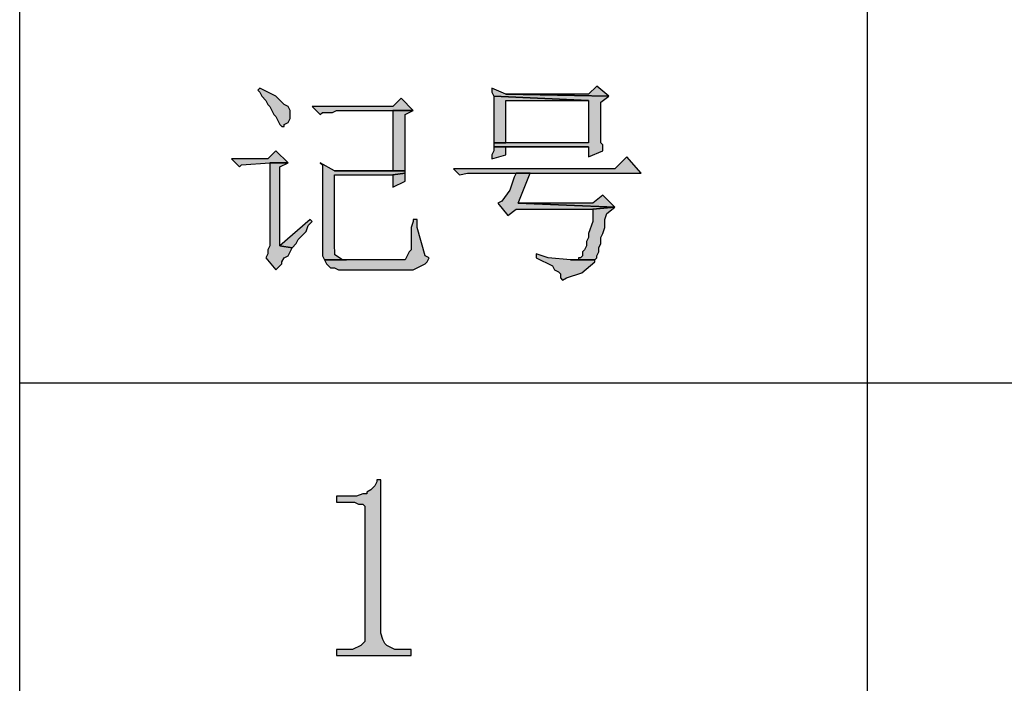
# Model space of a CAD drawing. Header units: millimetres. Extents: x 31236 to 33897, y 9912 to 10933.
# Tile 21 of 47: x 32379.86 to 32392.78, y 10140.52 to 10149.22. Entities that reach past the tile are written whole.
import ezdxf

# ---------------------------------------------------------------- set-up
doc = ezdxf.new("R2010")
doc.units = ezdxf.units.MM
doc.layers.add('Z_entity', color=7, linetype='Continuous')

msp = doc.modelspace()

# ---------------------------------------------------------------- hatches: boundary and pattern name
at = {"layer": 'Z_entity'}
for points in [[(32383.007, 10148.319), (32382.981, 10148.293), (32383.007, 10148.266), (32383.033, 10148.213), (32383.086, 10148.16), (32383.113, 10148.107), (32383.139, 10148.081), (32383.192, 10147.975), (32383.219, 10147.949), (32383.272, 10147.843), (32383.298, 10147.816), (32383.325, 10147.816), (32383.325, 10147.843), (32383.378, 10147.869), (32383.404, 10147.922), (32383.404, 10148.028), (32383.378, 10148.081), (32383.325, 10148.107), (32383.219, 10148.213), (32383.166, 10148.24), (32383.113, 10148.266), (32383.06, 10148.293)], [(32386.052, 10148.319), (32386.052, 10148.266), (32386.078, 10148.213), (32387.322, 10148.16), (32387.322, 10147.604), (32386.078, 10147.604), (32386.078, 10147.551), (32387.322, 10147.551), (32387.322, 10147.419), (32387.508, 10147.498), (32387.508, 10147.578), (32387.481, 10147.604), (32387.481, 10148.134), (32387.587, 10148.213), (32386.237, 10148.24)], [(32387.428, 10148.346), (32387.322, 10148.24), (32386.237, 10148.24), (32387.587, 10148.213)], [(32384.86, 10148.187), (32384.754, 10148.081), (32383.695, 10148.081), (32383.801, 10147.975), (32383.828, 10148.001), (32383.96, 10148.001), (32384.013, 10148.028), (32385.019, 10148.028)], [(32386.078, 10148.213), (32386.078, 10148.16), (32386.078, 10147.657), (32386.078, 10147.604), (32386.237, 10147.604), (32386.237, 10148.16), (32387.322, 10148.16)], [(32385.019, 10148.028), (32384.754, 10148.028), (32384.754, 10147.234), (32383.987, 10147.234), (32384.913, 10147.234), (32384.913, 10147.287), (32384.913, 10147.869), (32384.913, 10147.975)], [(32383.219, 10147.498), (32383.113, 10147.393), (32382.636, 10147.393), (32382.742, 10147.287), (32382.769, 10147.313), (32383.139, 10147.34), (32383.378, 10147.34)], [(32386.078, 10147.551), (32386.078, 10147.498), (32386.052, 10147.446), (32386.052, 10147.393), (32386.237, 10147.446), (32386.237, 10147.551), (32387.322, 10147.551)], [(32387.825, 10147.419), (32387.667, 10147.26), (32385.549, 10147.26), (32385.628, 10147.181), (32385.734, 10147.207), (32388.011, 10147.207)], [(32383.378, 10147.34), (32383.139, 10147.34), (32383.139, 10146.254), (32383.113, 10146.201), (32383.113, 10146.148), (32383.086, 10146.095), (32383.219, 10145.936), (32383.298, 10146.016), (32383.298, 10146.042), (32383.325, 10146.095), (32383.378, 10146.122), (32383.431, 10146.228), (32383.272, 10146.254), (32383.272, 10147.287)], [(32383.801, 10147.34), (32383.828, 10147.313), (32383.828, 10146.122), (32383.854, 10146.069), (32384.145, 10146.069), (32384.092, 10146.069), (32383.992, 10146.135), (32383.987, 10146.281), (32383.987, 10147.181), (32384.754, 10147.181), (32384.913, 10147.207), (32384.913, 10147.234), (32383.987, 10147.234)], [(32384.913, 10147.207), (32384.754, 10147.181), (32384.754, 10147.022), (32384.913, 10147.101), (32384.913, 10147.154)], [(32386.555, 10147.207), (32386.369, 10147.207), (32386.343, 10147.154), (32386.287, 10146.982), (32386.184, 10146.837), (32386.131, 10146.81), (32386.263, 10146.651), (32386.369, 10146.731), (32387.375, 10146.731), (32387.667, 10146.757), (32386.396, 10146.81)], [(32387.508, 10146.916), (32387.375, 10146.81), (32386.396, 10146.81), (32387.667, 10146.757)], [(32387.667, 10146.757), (32387.375, 10146.731), (32387.375, 10146.572), (32387.322, 10146.413), (32387.322, 10146.36), (32387.296, 10146.307), (32387.296, 10146.254), (32387.269, 10146.201), (32387.243, 10146.175), (32387.243, 10146.122), (32387.217, 10146.095), (32387.19, 10146.095), (32387.19, 10146.069), (32387.084, 10146.069), (32387.402, 10146.069), (32387.428, 10146.095), (32387.428, 10146.122), (32387.455, 10146.175), (32387.455, 10146.228), (32387.481, 10146.281), (32387.481, 10146.36), (32387.508, 10146.413), (32387.534, 10146.492), (32387.534, 10146.598), (32387.561, 10146.678)], [(32383.669, 10146.598), (32383.272, 10146.254), (32383.431, 10146.228), (32383.484, 10146.281), (32383.51, 10146.334), (32383.616, 10146.439), (32383.642, 10146.519), (32383.695, 10146.572)], [(32385.072, 10146.598), (32385.019, 10146.598), (32385.019, 10146.572), (32384.993, 10146.492), (32384.993, 10146.201), (32384.966, 10146.175), (32384.913, 10146.069), (32383.854, 10146.069), (32383.881, 10146.016), (32383.934, 10145.963), (32383.987, 10145.963), (32384.04, 10145.936), (32385.019, 10145.936), (32385.178, 10146.016), (32385.204, 10146.042), (32385.231, 10146.095), (32385.178, 10146.122), (32385.072, 10146.492), (32385.072, 10146.545)], [(32386.634, 10146.148), (32386.634, 10146.095), (32386.846, 10145.989), (32386.872, 10145.936), (32386.925, 10145.91), (32386.952, 10145.883), (32386.952, 10145.831), (32386.978, 10145.804), (32387.031, 10145.831), (32387.234, 10145.9), (32387.402, 10146.042), (32387.402, 10146.069), (32387.084, 10146.069), (32386.793, 10146.095), (32386.713, 10146.122)], [(32384.595, 10143.183), (32384.543, 10143.183), (32384.543, 10143.157), (32384.516, 10143.104), (32384.463, 10143.051), (32384.41, 10143.024), (32384.41, 10142.998), (32384.357, 10142.998), (32384.278, 10142.971), (32384.013, 10142.971), (32384.013, 10142.892), (32384.251, 10142.892), (32384.304, 10142.865), (32384.357, 10142.865), (32384.384, 10142.839), (32384.384, 10141.065), (32384.331, 10141.012), (32384.225, 10140.959), (32384.013, 10140.959), (32384.013, 10140.88), (32384.993, 10140.88), (32384.993, 10140.959), (32384.781, 10140.959), (32384.675, 10141.012), (32384.648, 10141.039), (32384.622, 10141.092), (32384.595, 10141.171)]]:
    msp.add_hatch(color=7, dxfattribs=at).paths.add_polyline_path(points)

# ---------------------------------------------------------------- linework, layer by layer
at = {"layer": 'Z_entity', "color": 7}
for p, q in [((32379.856, 10153.164), (32379.856, 10085.123)), ((32390.976, 10153.164), (32390.976, 10085.123)), ((32383.007, 10148.319), (32382.981, 10148.293)), ((32382.981, 10148.293), (32383.007, 10148.266)), ((32383.06, 10148.293), (32383.007, 10148.319)), ((32383.007, 10148.266), (32383.033, 10148.213)), ((32383.113, 10148.266), (32383.06, 10148.293)), ((32383.166, 10148.24), (32383.113, 10148.266)), ((32386.052, 10148.319), (32386.052, 10148.266)), ((32386.237, 10148.24), (32386.052, 10148.319)), ((32386.052, 10148.266), (32386.078, 10148.213)), ((32387.428, 10148.346), (32387.322, 10148.24)), ((32387.587, 10148.213), (32387.428, 10148.346)), ((32383.033, 10148.213), (32383.086, 10148.16)), ((32383.086, 10148.16), (32383.113, 10148.107)), ((32383.219, 10148.213), (32383.166, 10148.24)), ((32383.325, 10148.107), (32383.219, 10148.213)), ((32384.86, 10148.187), (32384.754, 10148.081)), ((32385.019, 10148.028), (32384.86, 10148.187)), ((32386.078, 10148.213), (32387.322, 10148.16)), ((32386.078, 10148.213), (32386.078, 10148.16)), ((32387.322, 10148.16), (32386.078, 10148.213)), ((32386.078, 10148.16), (32386.078, 10147.657)), ((32387.322, 10148.24), (32386.237, 10148.24)), ((32386.237, 10148.24), (32387.587, 10148.213)), ((32387.587, 10148.213), (32386.237, 10148.24)), ((32386.237, 10147.604), (32386.237, 10148.16)), ((32386.237, 10148.16), (32387.322, 10148.16)), ((32387.322, 10148.16), (32387.322, 10147.604)), ((32387.481, 10148.134), (32387.587, 10148.213)), ((32387.481, 10147.604), (32387.481, 10148.134)), ((32383.113, 10148.107), (32383.139, 10148.081)), ((32383.139, 10148.081), (32383.192, 10147.975)), ((32383.378, 10148.081), (32383.325, 10148.107)), ((32383.404, 10148.028), (32383.378, 10148.081)), ((32383.404, 10147.922), (32383.404, 10148.028)), ((32384.754, 10148.081), (32383.695, 10148.081)), ((32383.695, 10148.081), (32383.801, 10147.975)), ((32383.801, 10147.975), (32383.828, 10148.001)), ((32383.828, 10148.001), (32383.96, 10148.001)), ((32383.96, 10148.001), (32384.013, 10148.028)), ((32384.013, 10148.028), (32385.019, 10148.028)), ((32385.019, 10148.028), (32384.754, 10148.028)), ((32384.754, 10148.028), (32384.754, 10147.234)), ((32384.913, 10147.975), (32385.019, 10148.028)), ((32383.192, 10147.975), (32383.219, 10147.949)), ((32383.219, 10147.949), (32383.272, 10147.843)), ((32383.325, 10147.843), (32383.378, 10147.869)), ((32383.378, 10147.869), (32383.404, 10147.922)), ((32384.913, 10147.869), (32384.913, 10147.975)), ((32384.913, 10147.287), (32384.913, 10147.869)), ((32383.272, 10147.843), (32383.298, 10147.816)), ((32383.298, 10147.816), (32383.325, 10147.816)), ((32383.325, 10147.816), (32383.325, 10147.843)), ((32386.078, 10147.657), (32386.078, 10147.604)), ((32387.322, 10147.604), (32386.078, 10147.604)), ((32386.078, 10147.604), (32386.078, 10147.551)), ((32386.078, 10147.604), (32386.237, 10147.604)), ((32387.508, 10147.578), (32387.481, 10147.604)), ((32383.219, 10147.498), (32383.113, 10147.393)), ((32383.378, 10147.34), (32383.219, 10147.498)), ((32386.078, 10147.498), (32386.052, 10147.446)), ((32386.078, 10147.551), (32387.322, 10147.551)), ((32386.078, 10147.551), (32386.078, 10147.498)), ((32387.322, 10147.551), (32386.078, 10147.551)), ((32386.237, 10147.446), (32386.237, 10147.551)), ((32386.237, 10147.551), (32387.322, 10147.551)), ((32387.322, 10147.551), (32387.322, 10147.419)), ((32387.322, 10147.419), (32387.508, 10147.498)), ((32387.508, 10147.498), (32387.508, 10147.578)), ((32383.113, 10147.393), (32382.636, 10147.393)), ((32382.636, 10147.393), (32382.742, 10147.287)), ((32386.052, 10147.446), (32386.052, 10147.393)), ((32386.052, 10147.393), (32386.237, 10147.446)), ((32387.825, 10147.419), (32387.667, 10147.26)), ((32388.011, 10147.207), (32387.825, 10147.419)), ((32382.742, 10147.287), (32382.769, 10147.313)), ((32382.769, 10147.313), (32383.139, 10147.34)), ((32383.139, 10147.34), (32383.378, 10147.34)), ((32383.378, 10147.34), (32383.139, 10147.34)), ((32383.139, 10147.34), (32383.139, 10146.254)), ((32383.272, 10147.287), (32383.378, 10147.34)), ((32383.272, 10146.254), (32383.272, 10147.287)), ((32383.801, 10147.34), (32383.828, 10147.313)), ((32383.987, 10147.234), (32383.801, 10147.34)), ((32383.828, 10147.313), (32383.828, 10146.122)), ((32384.754, 10147.234), (32383.987, 10147.234)), ((32383.987, 10147.234), (32384.913, 10147.234)), ((32384.913, 10147.234), (32383.987, 10147.234)), ((32384.913, 10147.234), (32384.913, 10147.287)), ((32384.913, 10147.207), (32384.913, 10147.234)), ((32387.667, 10147.26), (32385.549, 10147.26)), ((32385.549, 10147.26), (32385.628, 10147.181)), ((32383.987, 10146.281), (32383.987, 10147.181)), ((32383.987, 10147.181), (32384.754, 10147.181)), ((32384.754, 10147.181), (32384.913, 10147.207)), ((32384.913, 10147.207), (32384.754, 10147.181)), ((32384.754, 10147.181), (32384.754, 10147.022)), ((32384.754, 10147.022), (32384.913, 10147.101)), ((32384.913, 10147.154), (32384.913, 10147.207)), ((32384.913, 10147.101), (32384.913, 10147.154)), ((32385.628, 10147.181), (32385.734, 10147.207)), ((32385.734, 10147.207), (32388.011, 10147.207)), ((32386.343, 10147.154), (32386.287, 10146.982)), ((32386.369, 10147.207), (32386.343, 10147.154)), ((32386.555, 10147.207), (32386.369, 10147.207)), ((32386.396, 10146.81), (32386.555, 10147.207)), ((32386.287, 10146.982), (32386.184, 10146.837)), ((32386.184, 10146.837), (32386.131, 10146.81)), ((32387.508, 10146.916), (32387.375, 10146.81)), ((32387.667, 10146.757), (32387.508, 10146.916)), ((32386.131, 10146.81), (32386.263, 10146.651)), ((32386.263, 10146.651), (32386.369, 10146.731)), ((32386.369, 10146.731), (32387.375, 10146.731)), ((32387.667, 10146.757), (32386.396, 10146.81)), ((32387.375, 10146.81), (32386.396, 10146.81)), ((32386.396, 10146.81), (32387.667, 10146.757)), ((32387.375, 10146.731), (32387.667, 10146.757)), ((32387.667, 10146.757), (32387.375, 10146.731)), ((32387.375, 10146.731), (32387.375, 10146.572)), ((32387.561, 10146.678), (32387.667, 10146.757)), ((32383.669, 10146.598), (32383.272, 10146.254)), ((32383.642, 10146.519), (32383.695, 10146.572)), ((32383.695, 10146.572), (32383.669, 10146.598)), ((32385.019, 10146.572), (32384.993, 10146.492)), ((32385.072, 10146.598), (32385.019, 10146.598)), ((32385.019, 10146.598), (32385.019, 10146.572)), ((32385.072, 10146.545), (32385.072, 10146.598)), ((32387.375, 10146.572), (32387.322, 10146.413)), ((32387.534, 10146.598), (32387.561, 10146.678)), ((32387.534, 10146.492), (32387.534, 10146.598)), ((32383.51, 10146.334), (32383.616, 10146.439)), ((32383.616, 10146.439), (32383.642, 10146.519)), ((32384.993, 10146.492), (32384.993, 10146.201)), ((32385.072, 10146.492), (32385.072, 10146.545)), ((32385.178, 10146.122), (32385.072, 10146.492)), ((32387.508, 10146.413), (32387.534, 10146.492)), ((32383.484, 10146.281), (32383.51, 10146.334)), ((32387.322, 10146.36), (32387.296, 10146.307)), ((32387.296, 10146.307), (32387.296, 10146.254)), ((32387.322, 10146.413), (32387.322, 10146.36)), ((32387.481, 10146.36), (32387.508, 10146.413)), ((32387.481, 10146.281), (32387.481, 10146.36)), ((32383.139, 10146.254), (32383.113, 10146.201)), ((32383.113, 10146.201), (32383.113, 10146.148)), ((32383.431, 10146.228), (32383.272, 10146.254)), ((32383.272, 10146.254), (32383.431, 10146.228)), ((32383.378, 10146.122), (32383.431, 10146.228)), ((32383.431, 10146.228), (32383.484, 10146.281)), ((32383.992, 10146.135), (32383.987, 10146.281)), ((32384.993, 10146.201), (32384.966, 10146.175)), ((32387.269, 10146.201), (32387.243, 10146.175)), ((32387.296, 10146.254), (32387.269, 10146.201)), ((32387.455, 10146.228), (32387.481, 10146.281)), ((32387.455, 10146.175), (32387.455, 10146.228)), ((32383.113, 10146.148), (32383.086, 10146.095)), ((32383.086, 10146.095), (32383.219, 10145.936)), ((32383.298, 10146.042), (32383.325, 10146.095)), ((32383.325, 10146.095), (32383.378, 10146.122)), ((32383.828, 10146.122), (32383.854, 10146.069)), ((32383.854, 10146.069), (32384.145, 10146.069)), ((32384.913, 10146.069), (32383.854, 10146.069)), ((32383.854, 10146.069), (32383.881, 10146.016)), ((32384.092, 10146.069), (32383.992, 10146.135)), ((32384.145, 10146.069), (32384.092, 10146.069)), ((32384.966, 10146.175), (32384.913, 10146.069)), ((32385.231, 10146.095), (32385.178, 10146.122)), ((32385.204, 10146.042), (32385.231, 10146.095)), ((32386.634, 10146.148), (32386.634, 10146.095)), ((32386.713, 10146.122), (32386.634, 10146.148)), ((32386.634, 10146.095), (32386.846, 10145.989)), ((32386.793, 10146.095), (32386.713, 10146.122)), ((32387.084, 10146.069), (32386.793, 10146.095)), ((32387.19, 10146.069), (32387.084, 10146.069)), ((32387.084, 10146.069), (32387.402, 10146.069)), ((32387.402, 10146.069), (32387.084, 10146.069)), ((32387.217, 10146.095), (32387.19, 10146.095)), ((32387.19, 10146.095), (32387.19, 10146.069)), ((32387.243, 10146.122), (32387.217, 10146.095)), ((32387.243, 10146.175), (32387.243, 10146.122)), ((32387.402, 10146.069), (32387.428, 10146.095)), ((32387.402, 10146.042), (32387.402, 10146.069)), ((32387.428, 10146.122), (32387.455, 10146.175)), ((32387.428, 10146.095), (32387.428, 10146.122)), ((32383.219, 10145.936), (32383.298, 10146.016)), ((32383.298, 10146.016), (32383.298, 10146.042)), ((32383.881, 10146.016), (32383.934, 10145.963)), ((32383.934, 10145.963), (32383.987, 10145.963)), ((32383.987, 10145.963), (32384.04, 10145.936)), ((32384.04, 10145.936), (32385.019, 10145.936)), ((32385.019, 10145.936), (32385.178, 10146.016)), ((32385.178, 10146.016), (32385.204, 10146.042)), ((32386.846, 10145.989), (32386.872, 10145.936)), ((32386.872, 10145.936), (32386.925, 10145.91)), ((32387.234, 10145.9), (32387.402, 10146.042)), ((32386.925, 10145.91), (32386.952, 10145.883)), ((32386.952, 10145.883), (32386.952, 10145.831)), ((32386.952, 10145.831), (32386.978, 10145.804)), ((32386.978, 10145.804), (32387.031, 10145.831)), ((32387.031, 10145.831), (32387.234, 10145.9)), ((32379.856, 10144.454), (32415.174, 10144.454)), ((32384.516, 10143.104), (32384.463, 10143.051)), ((32384.543, 10143.157), (32384.516, 10143.104)), ((32384.595, 10143.183), (32384.543, 10143.183)), ((32384.543, 10143.183), (32384.543, 10143.157)), ((32384.595, 10141.171), (32384.595, 10143.183)), ((32384.278, 10142.971), (32384.013, 10142.971)), ((32384.013, 10142.971), (32384.013, 10142.892)), ((32384.357, 10142.998), (32384.278, 10142.971)), ((32384.41, 10142.998), (32384.357, 10142.998)), ((32384.463, 10143.051), (32384.41, 10143.024)), ((32384.41, 10143.024), (32384.41, 10142.998)), ((32384.013, 10142.892), (32384.251, 10142.892)), ((32384.251, 10142.892), (32384.304, 10142.865)), ((32384.304, 10142.865), (32384.357, 10142.865)), ((32384.357, 10142.865), (32384.384, 10142.839)), ((32384.384, 10142.839), (32384.384, 10141.065)), ((32384.622, 10141.092), (32384.595, 10141.171)), ((32384.331, 10141.012), (32384.225, 10140.959)), ((32384.384, 10141.065), (32384.331, 10141.012)), ((32384.648, 10141.039), (32384.622, 10141.092)), ((32384.675, 10141.012), (32384.648, 10141.039)), ((32384.781, 10140.959), (32384.675, 10141.012)), ((32384.225, 10140.959), (32384.013, 10140.959)), ((32384.013, 10140.959), (32384.013, 10140.88)), ((32384.993, 10140.959), (32384.781, 10140.959)), ((32384.993, 10140.88), (32384.993, 10140.959)), ((32384.013, 10140.88), (32384.993, 10140.88))]:
    msp.add_line(p, q, dxfattribs=at)

doc.saveas('drawing.dxf')
